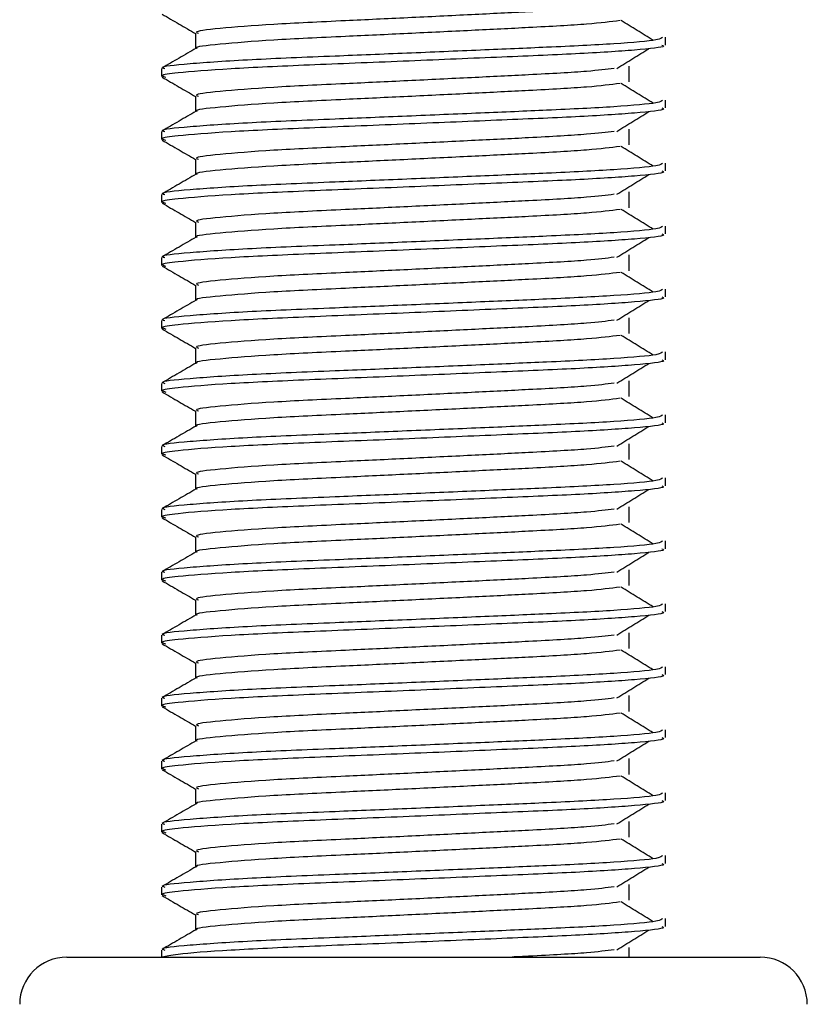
# Model space of a CAD drawing. Header units: millimetres. Extents: x 0 to 420, y 0 to 297.
# Tile 34 of 90: x 186.89 to 188.14, y 198.61 to 200.17. Entities that reach past the tile are written whole.
import ezdxf

# ---------------------------------------------------------------- set-up
doc = ezdxf.new("R2010")
doc.units = ezdxf.units.MM

msp = doc.modelspace()

# ---------------------------------------------------------------- linework, layer by layer
at = {"color": 7, "linetype": 'Continuous', "lineweight": 25}
for p, q in [((187.16856, 200.15079), (187.16856, 200.12631)), ((187.91443, 200.13196), (187.91443, 200.14444)), ((187.11443, 200.09443), (187.11443, 200.08195)), ((187.85686, 200.07356), (187.85686, 200.09856)), ((187.16856, 200.05079), (187.16856, 200.02631)), ((187.91443, 200.03196), (187.91443, 200.04444)), ((187.11443, 199.99443), (187.11443, 199.98195)), ((187.85686, 199.97356), (187.85686, 199.99856)), ((187.16856, 199.95079), (187.16856, 199.92631)), ((187.91443, 199.93196), (187.91443, 199.94444)), ((187.11443, 199.89443), (187.11443, 199.88195)), ((187.85686, 199.87356), (187.85686, 199.89856)), ((187.16856, 199.85079), (187.16856, 199.82631)), ((187.91443, 199.83196), (187.91443, 199.84444)), ((187.11443, 199.79443), (187.11443, 199.78195)), ((187.85686, 199.77356), (187.85686, 199.79856)), ((187.16856, 199.75079), (187.16856, 199.72631)), ((187.91443, 199.73196), (187.91443, 199.74444)), ((187.85686, 199.67356), (187.85686, 199.69856)), ((187.11443, 199.69443), (187.11443, 199.68195)), ((187.16856, 199.65079), (187.16856, 199.62631)), ((187.91443, 199.63196), (187.91443, 199.64444)), ((187.11443, 199.59443), (187.11443, 199.58195)), ((187.85686, 199.57356), (187.85686, 199.59856)), ((187.16856, 199.55079), (187.16856, 199.52631)), ((187.91443, 199.53196), (187.91443, 199.54444)), ((187.11443, 199.49443), (187.11443, 199.48195)), ((187.85686, 199.47356), (187.85686, 199.49856)), ((187.16856, 199.45079), (187.16856, 199.42631)), ((187.91443, 199.43196), (187.91443, 199.44444)), ((187.11443, 199.39443), (187.11443, 199.38195)), ((187.85686, 199.37356), (187.85686, 199.39856)), ((187.16856, 199.35079), (187.16856, 199.32631)), ((187.91443, 199.33196), (187.91443, 199.34444)), ((187.11443, 199.29443), (187.11443, 199.28195)), ((187.85686, 199.27356), (187.85686, 199.29856)), ((187.16856, 199.25079), (187.16856, 199.22631)), ((187.91443, 199.23196), (187.91443, 199.24444)), ((187.85686, 199.17356), (187.85686, 199.19856)), ((187.11443, 199.19443), (187.11443, 199.18195)), ((187.16856, 199.15079), (187.16856, 199.12631)), ((187.91443, 199.13196), (187.91443, 199.14444)), ((187.11443, 199.09443), (187.11443, 199.08195)), ((187.85686, 199.07356), (187.85686, 199.09856)), ((187.16856, 199.05079), (187.16856, 199.02631)), ((187.91443, 199.03196), (187.91443, 199.04444)), ((187.11443, 198.99443), (187.11443, 198.98195)), ((187.85686, 198.97356), (187.85686, 198.99856)), ((187.16856, 198.95079), (187.16856, 198.92631)), ((187.91443, 198.93196), (187.91443, 198.94444)), ((187.11443, 198.89443), (187.11443, 198.88195)), ((187.85686, 198.87356), (187.85686, 198.89856)), ((187.16856, 198.85079), (187.16856, 198.82631)), ((187.91443, 198.83196), (187.91443, 198.84444)), ((187.11443, 198.79443), (187.11443, 198.78195)), ((187.85686, 198.77356), (187.85686, 198.79856)), ((187.16856, 198.75079), (187.16856, 198.72631)), ((187.91443, 198.73196), (187.91443, 198.74444)), ((187.85686, 198.68329), (187.85686, 198.69856)), ((186.96443, 198.68329), (188.06443, 198.68329)), ((187.11443, 198.69443), (187.11443, 198.68329))]:
    msp.add_line(p, q, dxfattribs=at)
for centre, start, end in [((186.96443, 198.60829), 90, 180), ((188.06443, 198.60829), 0, 90)]:
    msp.add_arc(centre, 0.075, start, end, dxfattribs=at)
for points, knots in [([(187.83317, 200.19486), (187.82043, 200.19326), (187.79154, 200.18962), (187.70673, 200.185), (187.60696, 200.18008), (187.50567, 200.17515), (187.3954, 200.16995), (187.28519, 200.16485), (187.20312, 200.15814), (187.1648, 200.1537), (187.17185, 200.1512), (187.17324, 200.15071)], [0, 0, 0, 0, 0.1028652, 0.233268, 0.3371731, 0.4438505, 0.5487917, 0.6853047, 0.8274414, 0.9661113, 1, 1, 1, 1]), ([(187.11538, 200.18095), (187.12443, 200.17572), (187.14216, 200.16546), (187.15988, 200.1552), (187.16856, 200.15017)], [0, 0, 0, 0, 0.5102373, 1, 1, 1, 1]), ([(187.84242, 200.17085), (187.82724, 200.16891), (187.79615, 200.16493), (187.7069, 200.16), (187.60692, 200.15508), (187.50567, 200.15015), (187.39545, 200.14495), (187.28493, 200.13986), (187.2041, 200.13314), (187.16573, 200.12906), (187.17066, 200.12693), (187.17095, 200.12681)], [0, 0, 0, 0, 0.1249493, 0.2558292, 0.3601144, 0.4671821, 0.5725071, 0.7095196, 0.8521762, 0.9913534, 1, 1, 1, 1]), ([(187.89502, 200.13952), (187.88651, 200.14474), (187.8695, 200.15518), (187.85246, 200.16562), (187.84393, 200.17083)], [0, 0, 0, 0, 0.50001, 1, 1, 1, 1]), ([(187.90965, 200.14444), (187.90857, 200.14302), (187.90604, 200.13969), (187.83946, 200.13379), (187.73782, 200.12875), (187.62119, 200.12383), (187.50437, 200.1189), (187.37674, 200.1137), (187.24933, 200.10861), (187.15437, 200.10189), (187.11005, 200.09744), (187.11828, 200.09493), (187.11992, 200.09443)], [0, 0, 0, 0, 0.08848308, 0.20787331, 0.32292323, 0.41459405, 0.50870798, 0.60129187, 0.72173315, 0.84713038, 0.96947255, 1, 1, 1, 1]), ([(187.16944, 200.12682), (187.1604, 200.12159), (187.14232, 200.11112), (187.12423, 200.10066), (187.11519, 200.09542)], [0, 0, 0, 0, 0.4999318, 1, 1, 1, 1]), ([(187.90854, 200.13196), (187.91012, 200.13133), (187.9164, 200.12883), (187.87133, 200.12383), (187.77871, 200.11786), (187.64721, 200.11249), (187.49654, 200.106), (187.34532, 200.10011), (187.21592, 200.09422), (187.1413, 200.08806), (187.1106, 200.08395), (187.11852, 200.08167), (187.12136, 200.08085)], [0, 0, 0, 0, 0.0392666, 0.1562284, 0.2718014, 0.3845301, 0.5018235, 0.621601, 0.7409455, 0.8637639, 0.9510971, 1, 1, 1, 1]), ([(187.83702, 200.09484), (187.84553, 200.10006), (187.86254, 200.1105), (187.87959, 200.12094), (187.88811, 200.12616)], [0, 0, 0, 0, 0.49998865, 1, 1, 1, 1]), ([(187.83317, 200.09486), (187.82043, 200.09326), (187.79154, 200.08962), (187.70673, 200.085), (187.60696, 200.08008), (187.50567, 200.07515), (187.3954, 200.06995), (187.28519, 200.06485), (187.20312, 200.05814), (187.1648, 200.0537), (187.17185, 200.0512), (187.17324, 200.05071)], [0, 0, 0, 0, 0.1028652, 0.233268, 0.3371731, 0.4438505, 0.5487917, 0.6853047, 0.8274414, 0.9661113, 1, 1, 1, 1]), ([(187.11538, 200.08095), (187.12443, 200.07572), (187.14216, 200.06546), (187.15988, 200.0552), (187.16856, 200.05017)], [0, 0, 0, 0, 0.5102373, 1, 1, 1, 1]), ([(187.84242, 200.07085), (187.82724, 200.06891), (187.79615, 200.06493), (187.7069, 200.06), (187.60692, 200.05508), (187.50567, 200.05015), (187.39545, 200.04495), (187.28493, 200.03986), (187.2041, 200.03314), (187.16573, 200.02906), (187.17066, 200.02693), (187.17095, 200.02681)], [0, 0, 0, 0, 0.1249493, 0.2558292, 0.3601144, 0.4671821, 0.5725071, 0.7095196, 0.8521762, 0.9913534, 1, 1, 1, 1]), ([(187.89502, 200.03952), (187.88651, 200.04474), (187.8695, 200.05518), (187.85246, 200.06562), (187.84393, 200.07083)], [0, 0, 0, 0, 0.50001, 1, 1, 1, 1]), ([(187.90965, 200.04444), (187.90857, 200.04302), (187.90604, 200.03969), (187.83946, 200.03379), (187.73782, 200.02875), (187.62119, 200.02383), (187.50437, 200.0189), (187.37674, 200.0137), (187.24933, 200.00861), (187.15437, 200.00189), (187.11005, 199.99744), (187.11828, 199.99493), (187.11992, 199.99443)], [0, 0, 0, 0, 0.0884831, 0.2078733, 0.3229232, 0.4145941, 0.508708, 0.6012919, 0.7217331, 0.8471304, 0.9694726, 1, 1, 1, 1]), ([(187.16944, 200.02682), (187.1604, 200.02159), (187.14232, 200.01112), (187.12423, 200.00066), (187.11519, 199.99542)], [0, 0, 0, 0, 0.4999318, 1, 1, 1, 1]), ([(187.90854, 200.03196), (187.91012, 200.03133), (187.9164, 200.02883), (187.87133, 200.02383), (187.77871, 200.01786), (187.64721, 200.01249), (187.49654, 200.006), (187.34532, 200.00011), (187.21592, 199.99422), (187.1413, 199.98806), (187.1106, 199.98395), (187.11852, 199.98167), (187.12136, 199.98085)], [0, 0, 0, 0, 0.0392666, 0.1562284, 0.2718014, 0.3845301, 0.5018235, 0.621601, 0.7409455, 0.8637639, 0.9510971, 1, 1, 1, 1]), ([(187.83702, 199.99484), (187.84553, 200.00006), (187.86254, 200.0105), (187.87959, 200.02094), (187.88811, 200.02616)], [0, 0, 0, 0, 0.4999887, 1, 1, 1, 1]), ([(187.83317, 199.99486), (187.82043, 199.99326), (187.79154, 199.98962), (187.70673, 199.985), (187.60696, 199.98008), (187.50567, 199.97515), (187.3954, 199.96995), (187.28519, 199.96485), (187.20312, 199.95814), (187.1648, 199.9537), (187.17185, 199.9512), (187.17324, 199.95071)], [0, 0, 0, 0, 0.1028652, 0.233268, 0.3371731, 0.4438505, 0.5487917, 0.6853047, 0.8274414, 0.9661113, 1, 1, 1, 1]), ([(187.11538, 199.98095), (187.12443, 199.97572), (187.14216, 199.96546), (187.15988, 199.9552), (187.16856, 199.95017)], [0, 0, 0, 0, 0.5102373, 1, 1, 1, 1]), ([(187.84242, 199.97085), (187.82724, 199.96891), (187.79615, 199.96493), (187.7069, 199.96), (187.60692, 199.95508), (187.50567, 199.95015), (187.39545, 199.94495), (187.28493, 199.93986), (187.2041, 199.93314), (187.16573, 199.92906), (187.17066, 199.92693), (187.17095, 199.92681)], [0, 0, 0, 0, 0.1249493, 0.2558292, 0.3601144, 0.4671821, 0.5725071, 0.7095196, 0.8521762, 0.9913534, 1, 1, 1, 1]), ([(187.89502, 199.93952), (187.88651, 199.94474), (187.8695, 199.95518), (187.85246, 199.96562), (187.84393, 199.97083)], [0, 0, 0, 0, 0.50001, 1, 1, 1, 1]), ([(187.90965, 199.94444), (187.90857, 199.94302), (187.90604, 199.93969), (187.83946, 199.93379), (187.73782, 199.92875), (187.62119, 199.92383), (187.50437, 199.9189), (187.37674, 199.9137), (187.24933, 199.90861), (187.15437, 199.90189), (187.11005, 199.89744), (187.11828, 199.89493), (187.11992, 199.89443)], [0, 0, 0, 0, 0.0884831, 0.2078733, 0.3229232, 0.4145941, 0.508708, 0.6012919, 0.7217331, 0.8471304, 0.9694726, 1, 1, 1, 1]), ([(187.90854, 199.93196), (187.91012, 199.93133), (187.9164, 199.92883), (187.87133, 199.92383), (187.77871, 199.91786), (187.64721, 199.91249), (187.49654, 199.906), (187.34532, 199.90011), (187.21592, 199.89422), (187.1413, 199.88806), (187.1106, 199.88395), (187.11852, 199.88167), (187.12136, 199.88085)], [0, 0, 0, 0, 0.03926664, 0.15622844, 0.27180144, 0.38453008, 0.50182349, 0.62160097, 0.74094547, 0.86376393, 0.95109714, 1, 1, 1, 1]), ([(187.16944, 199.92682), (187.1604, 199.92159), (187.14232, 199.91112), (187.12423, 199.90066), (187.11519, 199.89542)], [0, 0, 0, 0, 0.4999318, 1, 1, 1, 1]), ([(187.83702, 199.89484), (187.84553, 199.90006), (187.86254, 199.9105), (187.87959, 199.92094), (187.88811, 199.92616)], [0, 0, 0, 0, 0.4999887, 1, 1, 1, 1]), ([(187.83317, 199.89486), (187.82043, 199.89326), (187.79154, 199.88962), (187.70673, 199.885), (187.60696, 199.88008), (187.50567, 199.87515), (187.3954, 199.86995), (187.28519, 199.86485), (187.20312, 199.85814), (187.1648, 199.8537), (187.17185, 199.8512), (187.17324, 199.85071)], [0, 0, 0, 0, 0.1028652, 0.233268, 0.3371731, 0.4438505, 0.5487917, 0.6853047, 0.8274414, 0.9661113, 1, 1, 1, 1]), ([(187.11538, 199.88095), (187.12443, 199.87572), (187.14216, 199.86546), (187.15988, 199.8552), (187.16856, 199.85017)], [0, 0, 0, 0, 0.51023729, 1, 1, 1, 1]), ([(187.84242, 199.87085), (187.82724, 199.86891), (187.79615, 199.86493), (187.7069, 199.86), (187.60692, 199.85508), (187.50567, 199.85015), (187.39545, 199.84495), (187.28493, 199.83986), (187.2041, 199.83314), (187.16573, 199.82906), (187.17066, 199.82693), (187.17095, 199.82681)], [0, 0, 0, 0, 0.1249493, 0.2558292, 0.3601144, 0.4671821, 0.5725071, 0.7095196, 0.8521762, 0.9913534, 1, 1, 1, 1]), ([(187.89502, 199.83952), (187.88651, 199.84474), (187.8695, 199.85518), (187.85246, 199.86562), (187.84393, 199.87083)], [0, 0, 0, 0, 0.50001, 1, 1, 1, 1]), ([(187.90965, 199.84444), (187.90857, 199.84302), (187.90604, 199.83969), (187.83946, 199.83379), (187.73782, 199.82875), (187.62119, 199.82383), (187.50437, 199.8189), (187.37674, 199.8137), (187.24933, 199.80861), (187.15437, 199.80189), (187.11005, 199.79744), (187.11828, 199.79493), (187.11992, 199.79443)], [0, 0, 0, 0, 0.0884831, 0.2078733, 0.3229232, 0.4145941, 0.508708, 0.6012919, 0.7217331, 0.8471304, 0.9694726, 1, 1, 1, 1]), ([(187.16944, 199.82682), (187.1604, 199.82159), (187.14232, 199.81112), (187.12423, 199.80066), (187.11519, 199.79542)], [0, 0, 0, 0, 0.49993182, 1, 1, 1, 1]), ([(187.90854, 199.83196), (187.91012, 199.83133), (187.9164, 199.82883), (187.87133, 199.82383), (187.77871, 199.81786), (187.64721, 199.81249), (187.49654, 199.806), (187.34532, 199.80011), (187.21592, 199.79422), (187.1413, 199.78806), (187.1106, 199.78395), (187.11852, 199.78167), (187.12136, 199.78085)], [0, 0, 0, 0, 0.0392666, 0.1562284, 0.2718014, 0.3845301, 0.5018235, 0.621601, 0.7409455, 0.8637639, 0.9510971, 1, 1, 1, 1]), ([(187.83702, 199.79484), (187.84553, 199.80006), (187.86254, 199.8105), (187.87959, 199.82094), (187.88811, 199.82616)], [0, 0, 0, 0, 0.4999887, 1, 1, 1, 1]), ([(187.83317, 199.79486), (187.82043, 199.79326), (187.79154, 199.78962), (187.70673, 199.785), (187.60696, 199.78008), (187.50567, 199.77515), (187.3954, 199.76995), (187.28519, 199.76485), (187.20312, 199.75814), (187.1648, 199.7537), (187.17185, 199.7512), (187.17324, 199.75071)], [0, 0, 0, 0, 0.1028652, 0.233268, 0.3371731, 0.4438505, 0.5487917, 0.6853047, 0.8274414, 0.9661113, 1, 1, 1, 1]), ([(187.11538, 199.78095), (187.12443, 199.77572), (187.14216, 199.76546), (187.15988, 199.7552), (187.16856, 199.75017)], [0, 0, 0, 0, 0.5102373, 1, 1, 1, 1]), ([(187.84242, 199.77085), (187.82724, 199.76891), (187.79615, 199.76493), (187.7069, 199.76), (187.60692, 199.75508), (187.50567, 199.75015), (187.39545, 199.74495), (187.28493, 199.73986), (187.2041, 199.73314), (187.16573, 199.72906), (187.17066, 199.72693), (187.17095, 199.72681)], [0, 0, 0, 0, 0.1249493, 0.2558292, 0.3601144, 0.4671821, 0.5725071, 0.7095196, 0.8521762, 0.9913534, 1, 1, 1, 1]), ([(187.89502, 199.73952), (187.88651, 199.74474), (187.8695, 199.75518), (187.85246, 199.76562), (187.84393, 199.77083)], [0, 0, 0, 0, 0.50001, 1, 1, 1, 1]), ([(187.90965, 199.74444), (187.90857, 199.74302), (187.90604, 199.73969), (187.83946, 199.73379), (187.73782, 199.72875), (187.62119, 199.72383), (187.50437, 199.7189), (187.37674, 199.7137), (187.24933, 199.70861), (187.15437, 199.70189), (187.11005, 199.69744), (187.11828, 199.69493), (187.11992, 199.69443)], [0, 0, 0, 0, 0.0884831, 0.2078733, 0.3229232, 0.4145941, 0.508708, 0.6012919, 0.7217331, 0.8471304, 0.9694726, 1, 1, 1, 1]), ([(187.90854, 199.73196), (187.91012, 199.73133), (187.9164, 199.72883), (187.87133, 199.72383), (187.77871, 199.71786), (187.64721, 199.71249), (187.49654, 199.706), (187.34532, 199.70011), (187.21592, 199.69422), (187.1413, 199.68806), (187.1106, 199.68395), (187.11852, 199.68167), (187.12136, 199.68085)], [0, 0, 0, 0, 0.03926664, 0.15622844, 0.27180144, 0.38453008, 0.50182349, 0.62160097, 0.74094547, 0.86376393, 0.95109714, 1, 1, 1, 1]), ([(187.16944, 199.72682), (187.1604, 199.72159), (187.14232, 199.71112), (187.12423, 199.70066), (187.11519, 199.69542)], [0, 0, 0, 0, 0.4999318, 1, 1, 1, 1]), ([(187.83702, 199.69484), (187.84553, 199.70006), (187.86254, 199.7105), (187.87959, 199.72094), (187.88811, 199.72616)], [0, 0, 0, 0, 0.4999887, 1, 1, 1, 1]), ([(187.11538, 199.68095), (187.12443, 199.67572), (187.14216, 199.66546), (187.15988, 199.6552), (187.16856, 199.65017)], [0, 0, 0, 0, 0.5102373, 1, 1, 1, 1]), ([(187.83317, 199.69486), (187.82043, 199.69326), (187.79154, 199.68962), (187.70673, 199.685), (187.60696, 199.68008), (187.50567, 199.67515), (187.3954, 199.66995), (187.28519, 199.66485), (187.20312, 199.65814), (187.1648, 199.6537), (187.17185, 199.6512), (187.17324, 199.65071)], [0, 0, 0, 0, 0.1028652, 0.233268, 0.3371731, 0.4438505, 0.5487917, 0.6853047, 0.8274414, 0.9661113, 1, 1, 1, 1]), ([(187.84242, 199.67085), (187.82724, 199.66891), (187.79615, 199.66493), (187.7069, 199.66), (187.60692, 199.65508), (187.50567, 199.65015), (187.39545, 199.64495), (187.28493, 199.63986), (187.2041, 199.63314), (187.16573, 199.62906), (187.17066, 199.62693), (187.17095, 199.62681)], [0, 0, 0, 0, 0.12494928, 0.25582918, 0.3601144, 0.46718207, 0.57250713, 0.70951956, 0.8521762, 0.99135341, 1, 1, 1, 1]), ([(187.89502, 199.63952), (187.88651, 199.64474), (187.8695, 199.65518), (187.85246, 199.66562), (187.84393, 199.67083)], [0, 0, 0, 0, 0.50001003, 1, 1, 1, 1]), ([(187.90965, 199.64444), (187.90857, 199.64302), (187.90604, 199.63969), (187.83946, 199.63379), (187.73782, 199.62875), (187.62119, 199.62383), (187.50437, 199.6189), (187.37674, 199.6137), (187.24933, 199.60861), (187.15437, 199.60189), (187.11005, 199.59744), (187.11828, 199.59493), (187.11992, 199.59443)], [0, 0, 0, 0, 0.0884831, 0.2078733, 0.3229232, 0.4145941, 0.508708, 0.6012919, 0.7217331, 0.8471304, 0.9694726, 1, 1, 1, 1]), ([(187.16944, 199.62682), (187.1604, 199.62159), (187.14232, 199.61112), (187.12423, 199.60066), (187.11519, 199.59542)], [0, 0, 0, 0, 0.4999318, 1, 1, 1, 1]), ([(187.90854, 199.63196), (187.91012, 199.63133), (187.9164, 199.62883), (187.87133, 199.62383), (187.77871, 199.61786), (187.64721, 199.61249), (187.49654, 199.606), (187.34532, 199.60011), (187.21592, 199.59422), (187.1413, 199.58806), (187.1106, 199.58395), (187.11852, 199.58167), (187.12136, 199.58085)], [0, 0, 0, 0, 0.03926664, 0.15622844, 0.27180144, 0.38453008, 0.50182349, 0.62160097, 0.74094547, 0.86376393, 0.95109714, 1, 1, 1, 1]), ([(187.83702, 199.59484), (187.84553, 199.60006), (187.86254, 199.6105), (187.87959, 199.62094), (187.88811, 199.62616)], [0, 0, 0, 0, 0.4999887, 1, 1, 1, 1]), ([(187.83317, 199.59486), (187.82043, 199.59326), (187.79154, 199.58962), (187.70673, 199.585), (187.60696, 199.58008), (187.50567, 199.57515), (187.3954, 199.56995), (187.28519, 199.56485), (187.20312, 199.55814), (187.1648, 199.5537), (187.17185, 199.5512), (187.17324, 199.55071)], [0, 0, 0, 0, 0.1028652, 0.233268, 0.3371731, 0.4438505, 0.5487917, 0.6853047, 0.8274414, 0.9661113, 1, 1, 1, 1]), ([(187.11538, 199.58095), (187.12443, 199.57572), (187.14216, 199.56546), (187.15988, 199.5552), (187.16856, 199.55017)], [0, 0, 0, 0, 0.5102373, 1, 1, 1, 1]), ([(187.84242, 199.57085), (187.82724, 199.56891), (187.79615, 199.56493), (187.7069, 199.56), (187.60692, 199.55508), (187.50567, 199.55015), (187.39545, 199.54495), (187.28493, 199.53986), (187.2041, 199.53314), (187.16573, 199.52906), (187.17066, 199.52693), (187.17095, 199.52681)], [0, 0, 0, 0, 0.1249493, 0.2558292, 0.3601144, 0.4671821, 0.5725071, 0.7095196, 0.8521762, 0.9913534, 1, 1, 1, 1]), ([(187.89502, 199.53952), (187.88651, 199.54474), (187.8695, 199.55518), (187.85246, 199.56562), (187.84393, 199.57083)], [0, 0, 0, 0, 0.50001, 1, 1, 1, 1]), ([(187.90965, 199.54444), (187.90857, 199.54302), (187.90604, 199.53969), (187.83946, 199.53379), (187.73782, 199.52875), (187.62119, 199.52383), (187.50437, 199.5189), (187.37674, 199.5137), (187.24933, 199.50861), (187.15437, 199.50189), (187.11005, 199.49744), (187.11828, 199.49493), (187.11992, 199.49443)], [0, 0, 0, 0, 0.0884831, 0.2078733, 0.3229232, 0.4145941, 0.508708, 0.6012919, 0.7217331, 0.8471304, 0.9694726, 1, 1, 1, 1]), ([(187.16944, 199.52682), (187.1604, 199.52159), (187.14232, 199.51112), (187.12423, 199.50066), (187.11519, 199.49542)], [0, 0, 0, 0, 0.4999318, 1, 1, 1, 1]), ([(187.90854, 199.53196), (187.91012, 199.53133), (187.9164, 199.52883), (187.87133, 199.52383), (187.77871, 199.51786), (187.64721, 199.51249), (187.49654, 199.506), (187.34532, 199.50011), (187.21592, 199.49422), (187.1413, 199.48806), (187.1106, 199.48395), (187.11852, 199.48167), (187.12136, 199.48085)], [0, 0, 0, 0, 0.0392666, 0.1562284, 0.2718014, 0.3845301, 0.5018235, 0.621601, 0.7409455, 0.8637639, 0.9510971, 1, 1, 1, 1]), ([(187.83702, 199.49484), (187.84553, 199.50006), (187.86254, 199.5105), (187.87959, 199.52094), (187.88811, 199.52616)], [0, 0, 0, 0, 0.4999887, 1, 1, 1, 1]), ([(187.83317, 199.49486), (187.82043, 199.49326), (187.79154, 199.48962), (187.70673, 199.485), (187.60696, 199.48008), (187.50567, 199.47515), (187.3954, 199.46995), (187.28519, 199.46485), (187.20312, 199.45814), (187.1648, 199.4537), (187.17185, 199.4512), (187.17324, 199.45071)], [0, 0, 0, 0, 0.1028652, 0.233268, 0.3371731, 0.4438505, 0.5487917, 0.6853047, 0.8274414, 0.9661113, 1, 1, 1, 1]), ([(187.11538, 199.48095), (187.12443, 199.47572), (187.14216, 199.46546), (187.15988, 199.4552), (187.16856, 199.45017)], [0, 0, 0, 0, 0.5102373, 1, 1, 1, 1]), ([(187.84242, 199.47085), (187.82724, 199.46891), (187.79615, 199.46493), (187.7069, 199.46), (187.60692, 199.45508), (187.50567, 199.45015), (187.39545, 199.44495), (187.28493, 199.43986), (187.2041, 199.43314), (187.16573, 199.42906), (187.17066, 199.42693), (187.17095, 199.42681)], [0, 0, 0, 0, 0.1249493, 0.2558292, 0.3601144, 0.4671821, 0.5725071, 0.7095196, 0.8521762, 0.9913534, 1, 1, 1, 1]), ([(187.89502, 199.43952), (187.88651, 199.44474), (187.8695, 199.45518), (187.85246, 199.46562), (187.84393, 199.47083)], [0, 0, 0, 0, 0.50001, 1, 1, 1, 1]), ([(187.90965, 199.44444), (187.90857, 199.44302), (187.90604, 199.43969), (187.83946, 199.43379), (187.73782, 199.42875), (187.62119, 199.42383), (187.50437, 199.4189), (187.37674, 199.4137), (187.24933, 199.40861), (187.15437, 199.40189), (187.11005, 199.39744), (187.11828, 199.39493), (187.11992, 199.39443)], [0, 0, 0, 0, 0.0884831, 0.2078733, 0.3229232, 0.4145941, 0.508708, 0.6012919, 0.7217331, 0.8471304, 0.9694726, 1, 1, 1, 1]), ([(187.90854, 199.43196), (187.91012, 199.43133), (187.9164, 199.42883), (187.87133, 199.42383), (187.77871, 199.41786), (187.64721, 199.41249), (187.49654, 199.406), (187.34532, 199.40011), (187.21592, 199.39422), (187.1413, 199.38806), (187.1106, 199.38395), (187.11852, 199.38167), (187.12136, 199.38085)], [0, 0, 0, 0, 0.03926664, 0.15622844, 0.27180144, 0.38453008, 0.50182349, 0.62160097, 0.74094547, 0.86376393, 0.95109714, 1, 1, 1, 1]), ([(187.16944, 199.42682), (187.1604, 199.42159), (187.14232, 199.41112), (187.12423, 199.40066), (187.11519, 199.39542)], [0, 0, 0, 0, 0.4999318, 1, 1, 1, 1]), ([(187.83702, 199.39484), (187.84553, 199.40006), (187.86254, 199.4105), (187.87959, 199.42094), (187.88811, 199.42616)], [0, 0, 0, 0, 0.4999887, 1, 1, 1, 1]), ([(187.83317, 199.39486), (187.82043, 199.39326), (187.79154, 199.38962), (187.70673, 199.385), (187.60696, 199.38008), (187.50567, 199.37515), (187.3954, 199.36995), (187.28519, 199.36485), (187.20312, 199.35814), (187.1648, 199.3537), (187.17185, 199.3512), (187.17324, 199.35071)], [0, 0, 0, 0, 0.1028652, 0.233268, 0.3371731, 0.4438505, 0.5487917, 0.6853047, 0.8274414, 0.9661113, 1, 1, 1, 1]), ([(187.11538, 199.38095), (187.12443, 199.37572), (187.14216, 199.36546), (187.15988, 199.3552), (187.16856, 199.35017)], [0, 0, 0, 0, 0.5102373, 1, 1, 1, 1]), ([(187.84242, 199.37085), (187.82724, 199.36891), (187.79615, 199.36493), (187.7069, 199.36), (187.60692, 199.35508), (187.50567, 199.35015), (187.39545, 199.34495), (187.28493, 199.33986), (187.2041, 199.33314), (187.16573, 199.32906), (187.17066, 199.32693), (187.17095, 199.32681)], [0, 0, 0, 0, 0.12494928, 0.25582918, 0.3601144, 0.46718207, 0.57250713, 0.70951956, 0.8521762, 0.99135341, 1, 1, 1, 1]), ([(187.89502, 199.33952), (187.88651, 199.34474), (187.8695, 199.35518), (187.85246, 199.36562), (187.84393, 199.37083)], [0, 0, 0, 0, 0.50001, 1, 1, 1, 1]), ([(187.90965, 199.34444), (187.90857, 199.34302), (187.90604, 199.33969), (187.83946, 199.33379), (187.73782, 199.32875), (187.62119, 199.32383), (187.50437, 199.3189), (187.37674, 199.3137), (187.24933, 199.30861), (187.15437, 199.30189), (187.11005, 199.29744), (187.11828, 199.29493), (187.11992, 199.29443)], [0, 0, 0, 0, 0.0884831, 0.2078733, 0.3229232, 0.4145941, 0.508708, 0.6012919, 0.7217331, 0.8471304, 0.9694726, 1, 1, 1, 1]), ([(187.16944, 199.32682), (187.1604, 199.32159), (187.14232, 199.31112), (187.12423, 199.30066), (187.11519, 199.29542)], [0, 0, 0, 0, 0.4999318, 1, 1, 1, 1]), ([(187.90854, 199.33196), (187.91012, 199.33133), (187.9164, 199.32883), (187.87133, 199.32383), (187.77871, 199.31786), (187.64721, 199.31249), (187.49654, 199.306), (187.34532, 199.30011), (187.21592, 199.29422), (187.1413, 199.28806), (187.1106, 199.28395), (187.11852, 199.28167), (187.12136, 199.28085)], [0, 0, 0, 0, 0.0392666, 0.1562284, 0.2718014, 0.3845301, 0.5018235, 0.621601, 0.7409455, 0.8637639, 0.9510971, 1, 1, 1, 1]), ([(187.83702, 199.29484), (187.84553, 199.30006), (187.86254, 199.3105), (187.87959, 199.32094), (187.88811, 199.32616)], [0, 0, 0, 0, 0.4999887, 1, 1, 1, 1]), ([(187.83317, 199.29486), (187.82043, 199.29326), (187.79154, 199.28962), (187.70673, 199.285), (187.60696, 199.28008), (187.50567, 199.27515), (187.3954, 199.26995), (187.28519, 199.26485), (187.20312, 199.25814), (187.1648, 199.2537), (187.17185, 199.2512), (187.17324, 199.25071)], [0, 0, 0, 0, 0.1028652, 0.233268, 0.3371731, 0.4438505, 0.5487917, 0.6853047, 0.8274414, 0.9661113, 1, 1, 1, 1]), ([(187.11538, 199.28095), (187.12443, 199.27572), (187.14216, 199.26546), (187.15988, 199.2552), (187.16856, 199.25017)], [0, 0, 0, 0, 0.5102373, 1, 1, 1, 1]), ([(187.84242, 199.27085), (187.82724, 199.26891), (187.79615, 199.26493), (187.7069, 199.26), (187.60692, 199.25508), (187.50567, 199.25015), (187.39545, 199.24495), (187.28493, 199.23986), (187.2041, 199.23314), (187.16573, 199.22906), (187.17066, 199.22693), (187.17095, 199.22681)], [0, 0, 0, 0, 0.1249493, 0.2558292, 0.3601144, 0.4671821, 0.5725071, 0.7095196, 0.8521762, 0.9913534, 1, 1, 1, 1]), ([(187.89502, 199.23952), (187.88651, 199.24474), (187.8695, 199.25518), (187.85246, 199.26562), (187.84393, 199.27083)], [0, 0, 0, 0, 0.50001, 1, 1, 1, 1]), ([(187.90965, 199.24444), (187.90857, 199.24302), (187.90604, 199.23969), (187.83946, 199.23379), (187.73782, 199.22875), (187.62119, 199.22383), (187.50437, 199.2189), (187.37674, 199.2137), (187.24933, 199.20861), (187.15437, 199.20189), (187.11005, 199.19744), (187.11828, 199.19493), (187.11992, 199.19443)], [0, 0, 0, 0, 0.0884831, 0.2078733, 0.3229232, 0.4145941, 0.508708, 0.6012919, 0.7217331, 0.8471304, 0.9694726, 1, 1, 1, 1]), ([(187.90854, 199.23196), (187.91012, 199.23133), (187.9164, 199.22883), (187.87133, 199.22383), (187.77871, 199.21786), (187.64721, 199.21249), (187.49654, 199.206), (187.34532, 199.20011), (187.21592, 199.19422), (187.1413, 199.18806), (187.1106, 199.18395), (187.11852, 199.18167), (187.12136, 199.18085)], [0, 0, 0, 0, 0.0392666, 0.1562284, 0.2718014, 0.3845301, 0.5018235, 0.621601, 0.7409455, 0.8637639, 0.9510971, 1, 1, 1, 1]), ([(187.16944, 199.22682), (187.1604, 199.22159), (187.14232, 199.21112), (187.12423, 199.20066), (187.11519, 199.19542)], [0, 0, 0, 0, 0.4999318, 1, 1, 1, 1]), ([(187.83702, 199.19484), (187.84553, 199.20006), (187.86254, 199.2105), (187.87959, 199.22094), (187.88811, 199.22616)], [0, 0, 0, 0, 0.4999887, 1, 1, 1, 1]), ([(187.11538, 199.18095), (187.12443, 199.17572), (187.14216, 199.16546), (187.15988, 199.1552), (187.16856, 199.15017)], [0, 0, 0, 0, 0.5102373, 1, 1, 1, 1]), ([(187.83317, 199.19486), (187.82043, 199.19326), (187.79154, 199.18962), (187.70673, 199.185), (187.60696, 199.18008), (187.50567, 199.17515), (187.3954, 199.16995), (187.28519, 199.16485), (187.20312, 199.15814), (187.1648, 199.1537), (187.17185, 199.1512), (187.17324, 199.15071)], [0, 0, 0, 0, 0.1028652, 0.233268, 0.3371731, 0.4438505, 0.5487917, 0.6853047, 0.8274414, 0.9661113, 1, 1, 1, 1]), ([(187.84242, 199.17085), (187.82724, 199.16891), (187.79615, 199.16493), (187.7069, 199.16), (187.60692, 199.15508), (187.50567, 199.15015), (187.39545, 199.14495), (187.28493, 199.13986), (187.2041, 199.13314), (187.16573, 199.12906), (187.17066, 199.12693), (187.17095, 199.12681)], [0, 0, 0, 0, 0.1249493, 0.2558292, 0.3601144, 0.4671821, 0.5725071, 0.7095196, 0.8521762, 0.9913534, 1, 1, 1, 1]), ([(187.89502, 199.13952), (187.88651, 199.14474), (187.8695, 199.15518), (187.85246, 199.16562), (187.84393, 199.17083)], [0, 0, 0, 0, 0.50001, 1, 1, 1, 1]), ([(187.90965, 199.14444), (187.90857, 199.14302), (187.90604, 199.13969), (187.83946, 199.13379), (187.73782, 199.12875), (187.62119, 199.12383), (187.50437, 199.1189), (187.37674, 199.1137), (187.24933, 199.10861), (187.15437, 199.10189), (187.11005, 199.09744), (187.11828, 199.09493), (187.11992, 199.09443)], [0, 0, 0, 0, 0.0884831, 0.2078733, 0.3229232, 0.4145941, 0.508708, 0.6012919, 0.7217331, 0.8471304, 0.9694726, 1, 1, 1, 1]), ([(187.16944, 199.12682), (187.1604, 199.12159), (187.14232, 199.11112), (187.12423, 199.10066), (187.11519, 199.09542)], [0, 0, 0, 0, 0.4999318, 1, 1, 1, 1]), ([(187.90854, 199.13196), (187.91012, 199.13133), (187.9164, 199.12883), (187.87133, 199.12383), (187.77871, 199.11786), (187.64721, 199.11249), (187.49654, 199.106), (187.34532, 199.10011), (187.21592, 199.09422), (187.1413, 199.08806), (187.1106, 199.08395), (187.11852, 199.08167), (187.12136, 199.08085)], [0, 0, 0, 0, 0.0392666, 0.1562284, 0.2718014, 0.3845301, 0.5018235, 0.621601, 0.7409455, 0.8637639, 0.9510971, 1, 1, 1, 1]), ([(187.83702, 199.09484), (187.84553, 199.10006), (187.86254, 199.1105), (187.87959, 199.12094), (187.88811, 199.12616)], [0, 0, 0, 0, 0.4999887, 1, 1, 1, 1]), ([(187.83317, 199.09486), (187.82043, 199.09326), (187.79154, 199.08962), (187.70673, 199.085), (187.60696, 199.08008), (187.50567, 199.07515), (187.3954, 199.06995), (187.28519, 199.06485), (187.20312, 199.05814), (187.1648, 199.0537), (187.17185, 199.0512), (187.17324, 199.05071)], [0, 0, 0, 0, 0.1028652, 0.233268, 0.3371731, 0.4438505, 0.5487917, 0.6853047, 0.8274414, 0.9661113, 1, 1, 1, 1]), ([(187.11538, 199.08095), (187.12443, 199.07572), (187.14216, 199.06546), (187.15988, 199.0552), (187.16856, 199.05017)], [0, 0, 0, 0, 0.5102373, 1, 1, 1, 1]), ([(187.84242, 199.07085), (187.82724, 199.06891), (187.79615, 199.06493), (187.7069, 199.06), (187.60692, 199.05508), (187.50567, 199.05015), (187.39545, 199.04495), (187.28493, 199.03986), (187.2041, 199.03314), (187.16573, 199.02906), (187.17066, 199.02693), (187.17095, 199.02681)], [0, 0, 0, 0, 0.1249493, 0.2558292, 0.3601144, 0.4671821, 0.5725071, 0.7095196, 0.8521762, 0.9913534, 1, 1, 1, 1]), ([(187.89502, 199.03952), (187.88651, 199.04474), (187.8695, 199.05518), (187.85246, 199.06562), (187.84393, 199.07083)], [0, 0, 0, 0, 0.50001, 1, 1, 1, 1]), ([(187.90965, 199.04444), (187.90857, 199.04302), (187.90604, 199.03969), (187.83946, 199.03379), (187.73782, 199.02875), (187.62119, 199.02383), (187.50437, 199.0189), (187.37674, 199.0137), (187.24933, 199.00861), (187.15437, 199.00189), (187.11005, 198.99744), (187.11828, 198.99493), (187.11992, 198.99443)], [0, 0, 0, 0, 0.08848308, 0.20787331, 0.32292323, 0.41459405, 0.50870798, 0.60129187, 0.72173315, 0.84713038, 0.96947255, 1, 1, 1, 1]), ([(187.16944, 199.02682), (187.1604, 199.02159), (187.14232, 199.01112), (187.12423, 199.00066), (187.11519, 198.99542)], [0, 0, 0, 0, 0.49993182, 1, 1, 1, 1]), ([(187.90854, 199.03196), (187.91012, 199.03133), (187.9164, 199.02883), (187.87133, 199.02383), (187.77871, 199.01786), (187.64721, 199.01249), (187.49654, 199.006), (187.34532, 199.00011), (187.21592, 198.99422), (187.1413, 198.98806), (187.1106, 198.98395), (187.11852, 198.98167), (187.12136, 198.98085)], [0, 0, 0, 0, 0.0392666, 0.1562284, 0.2718014, 0.3845301, 0.5018235, 0.621601, 0.7409455, 0.8637639, 0.9510971, 1, 1, 1, 1]), ([(187.83702, 198.99484), (187.84553, 199.00006), (187.86254, 199.0105), (187.87959, 199.02094), (187.88811, 199.02616)], [0, 0, 0, 0, 0.4999887, 1, 1, 1, 1]), ([(187.83317, 198.99486), (187.82043, 198.99326), (187.79154, 198.98962), (187.70673, 198.985), (187.60696, 198.98008), (187.50567, 198.97515), (187.3954, 198.96995), (187.28519, 198.96485), (187.20312, 198.95814), (187.1648, 198.9537), (187.17185, 198.9512), (187.17324, 198.95071)], [0, 0, 0, 0, 0.1028652, 0.233268, 0.3371731, 0.4438505, 0.5487917, 0.6853047, 0.8274414, 0.9661113, 1, 1, 1, 1]), ([(187.11538, 198.98095), (187.12443, 198.97572), (187.14216, 198.96546), (187.15988, 198.9552), (187.16856, 198.95017)], [0, 0, 0, 0, 0.5102373, 1, 1, 1, 1]), ([(187.84242, 198.97085), (187.82724, 198.96891), (187.79615, 198.96493), (187.7069, 198.96), (187.60692, 198.95508), (187.50567, 198.95015), (187.39545, 198.94495), (187.28493, 198.93986), (187.2041, 198.93314), (187.16573, 198.92906), (187.17066, 198.92693), (187.17095, 198.92681)], [0, 0, 0, 0, 0.1249493, 0.2558292, 0.3601144, 0.4671821, 0.5725071, 0.7095196, 0.8521762, 0.9913534, 1, 1, 1, 1]), ([(187.89502, 198.93952), (187.88651, 198.94474), (187.8695, 198.95518), (187.85246, 198.96562), (187.84393, 198.97083)], [0, 0, 0, 0, 0.50001, 1, 1, 1, 1]), ([(187.90965, 198.94444), (187.90857, 198.94302), (187.90604, 198.93969), (187.83946, 198.93379), (187.73782, 198.92875), (187.62119, 198.92383), (187.50437, 198.9189), (187.37674, 198.9137), (187.24933, 198.90861), (187.15437, 198.90189), (187.11005, 198.89744), (187.11828, 198.89493), (187.11992, 198.89443)], [0, 0, 0, 0, 0.08848308, 0.20787331, 0.32292323, 0.41459405, 0.50870798, 0.60129187, 0.72173315, 0.84713038, 0.96947255, 1, 1, 1, 1]), ([(187.90854, 198.93196), (187.91012, 198.93133), (187.9164, 198.92883), (187.87133, 198.92383), (187.77871, 198.91786), (187.64721, 198.91249), (187.49654, 198.906), (187.34532, 198.90011), (187.21592, 198.89422), (187.1413, 198.88806), (187.1106, 198.88395), (187.11852, 198.88167), (187.12136, 198.88085)], [0, 0, 0, 0, 0.0392666, 0.1562284, 0.2718014, 0.3845301, 0.5018235, 0.621601, 0.7409455, 0.8637639, 0.9510971, 1, 1, 1, 1]), ([(187.16944, 198.92682), (187.1604, 198.92159), (187.14232, 198.91112), (187.12423, 198.90066), (187.11519, 198.89542)], [0, 0, 0, 0, 0.49993182, 1, 1, 1, 1]), ([(187.83702, 198.89484), (187.84553, 198.90006), (187.86254, 198.9105), (187.87959, 198.92094), (187.88811, 198.92616)], [0, 0, 0, 0, 0.49998865, 1, 1, 1, 1]), ([(187.83317, 198.89486), (187.82043, 198.89326), (187.79154, 198.88962), (187.70673, 198.885), (187.60696, 198.88008), (187.50567, 198.87515), (187.3954, 198.86995), (187.28519, 198.86485), (187.20312, 198.85814), (187.1648, 198.8537), (187.17185, 198.8512), (187.17324, 198.85071)], [0, 0, 0, 0, 0.1028652, 0.233268, 0.3371731, 0.4438505, 0.5487917, 0.6853047, 0.8274414, 0.9661113, 1, 1, 1, 1]), ([(187.11538, 198.88095), (187.12443, 198.87572), (187.14216, 198.86546), (187.15988, 198.8552), (187.16856, 198.85017)], [0, 0, 0, 0, 0.5102373, 1, 1, 1, 1]), ([(187.84242, 198.87085), (187.82724, 198.86891), (187.79615, 198.86493), (187.7069, 198.86), (187.60692, 198.85508), (187.50567, 198.85015), (187.39545, 198.84495), (187.28493, 198.83986), (187.2041, 198.83314), (187.16573, 198.82906), (187.17066, 198.82693), (187.17095, 198.82681)], [0, 0, 0, 0, 0.1249493, 0.2558292, 0.3601144, 0.4671821, 0.5725071, 0.7095196, 0.8521762, 0.9913534, 1, 1, 1, 1]), ([(187.89502, 198.83952), (187.88651, 198.84474), (187.8695, 198.85518), (187.85246, 198.86562), (187.84393, 198.87083)], [0, 0, 0, 0, 0.50001003, 1, 1, 1, 1]), ([(187.90965, 198.84444), (187.90857, 198.84302), (187.90604, 198.83969), (187.83946, 198.83379), (187.73782, 198.82875), (187.62119, 198.82383), (187.50437, 198.8189), (187.37674, 198.8137), (187.24933, 198.80861), (187.15437, 198.80189), (187.11005, 198.79744), (187.11828, 198.79493), (187.11992, 198.79443)], [0, 0, 0, 0, 0.0884831, 0.2078733, 0.3229232, 0.4145941, 0.508708, 0.6012919, 0.7217331, 0.8471304, 0.9694726, 1, 1, 1, 1]), ([(187.16944, 198.82682), (187.1604, 198.82159), (187.14232, 198.81112), (187.12423, 198.80066), (187.11519, 198.79542)], [0, 0, 0, 0, 0.4999318, 1, 1, 1, 1]), ([(187.90854, 198.83196), (187.91012, 198.83133), (187.9164, 198.82883), (187.87133, 198.82383), (187.77871, 198.81786), (187.64721, 198.81249), (187.49654, 198.806), (187.34532, 198.80011), (187.21592, 198.79422), (187.1413, 198.78806), (187.1106, 198.78395), (187.11852, 198.78167), (187.12136, 198.78085)], [0, 0, 0, 0, 0.0392666, 0.1562284, 0.2718014, 0.3845301, 0.5018235, 0.621601, 0.7409455, 0.8637639, 0.9510971, 1, 1, 1, 1]), ([(187.83702, 198.79484), (187.84553, 198.80006), (187.86254, 198.8105), (187.87959, 198.82094), (187.88811, 198.82616)], [0, 0, 0, 0, 0.49998865, 1, 1, 1, 1]), ([(187.83317, 198.79486), (187.82043, 198.79326), (187.79154, 198.78962), (187.70673, 198.785), (187.60696, 198.78008), (187.50567, 198.77515), (187.3954, 198.76995), (187.28519, 198.76485), (187.20312, 198.75814), (187.1648, 198.7537), (187.17185, 198.7512), (187.17324, 198.75071)], [0, 0, 0, 0, 0.1028652, 0.233268, 0.3371731, 0.4438505, 0.5487917, 0.6853047, 0.8274414, 0.9661113, 1, 1, 1, 1]), ([(187.11538, 198.78095), (187.12443, 198.77572), (187.14216, 198.76546), (187.15988, 198.7552), (187.16856, 198.75017)], [0, 0, 0, 0, 0.5102373, 1, 1, 1, 1]), ([(187.84242, 198.77085), (187.82724, 198.76891), (187.79615, 198.76493), (187.7069, 198.76), (187.60692, 198.75508), (187.50567, 198.75015), (187.39545, 198.74495), (187.28493, 198.73986), (187.2041, 198.73314), (187.16573, 198.72906), (187.17066, 198.72693), (187.17095, 198.72681)], [0, 0, 0, 0, 0.1249493, 0.2558292, 0.3601144, 0.4671821, 0.5725071, 0.7095196, 0.8521762, 0.9913534, 1, 1, 1, 1]), ([(187.89502, 198.73952), (187.88651, 198.74474), (187.8695, 198.75518), (187.85246, 198.76562), (187.84393, 198.77083)], [0, 0, 0, 0, 0.50001, 1, 1, 1, 1]), ([(187.90965, 198.74444), (187.90857, 198.74302), (187.90604, 198.73969), (187.83946, 198.73379), (187.73782, 198.72875), (187.62119, 198.72383), (187.50437, 198.7189), (187.37674, 198.7137), (187.24933, 198.70861), (187.15437, 198.70189), (187.11005, 198.69744), (187.11828, 198.69493), (187.11992, 198.69443)], [0, 0, 0, 0, 0.0884831, 0.2078733, 0.3229232, 0.4145941, 0.508708, 0.6012919, 0.7217331, 0.8471304, 0.9694726, 1, 1, 1, 1]), ([(187.16944, 198.72682), (187.1604, 198.72159), (187.14232, 198.71112), (187.12423, 198.70066), (187.11519, 198.69542)], [0, 0, 0, 0, 0.4999318, 1, 1, 1, 1]), ([(187.90854, 198.73196), (187.91012, 198.73133), (187.9164, 198.72883), (187.87133, 198.72383), (187.77872, 198.71786), (187.64719, 198.71249), (187.49662, 198.706), (187.34502, 198.70011), (187.21706, 198.69421), (187.13743, 198.68808), (187.12225, 198.6847), (187.11594, 198.68329)], [0, 0, 0, 0, 0.0412856, 0.1642613, 0.2857767, 0.4043016, 0.5276259, 0.653562, 0.7790429, 0.9081764, 1, 1, 1, 1]), ([(187.83702, 198.69484), (187.84553, 198.70006), (187.86254, 198.7105), (187.87959, 198.72094), (187.88811, 198.72616)], [0, 0, 0, 0, 0.49998865, 1, 1, 1, 1]), ([(187.83317, 198.69486), (187.82029, 198.69325), (187.79109, 198.68961), (187.72701, 198.68606), (187.6799, 198.68372), (187.67118, 198.68329)], [0, 0, 0, 0, 0.3912348, 0.8872059, 1, 1, 1, 1])]:
    msp.add_open_spline(points, degree=3, knots=knots, dxfattribs=at)

doc.saveas('drawing.dxf')
